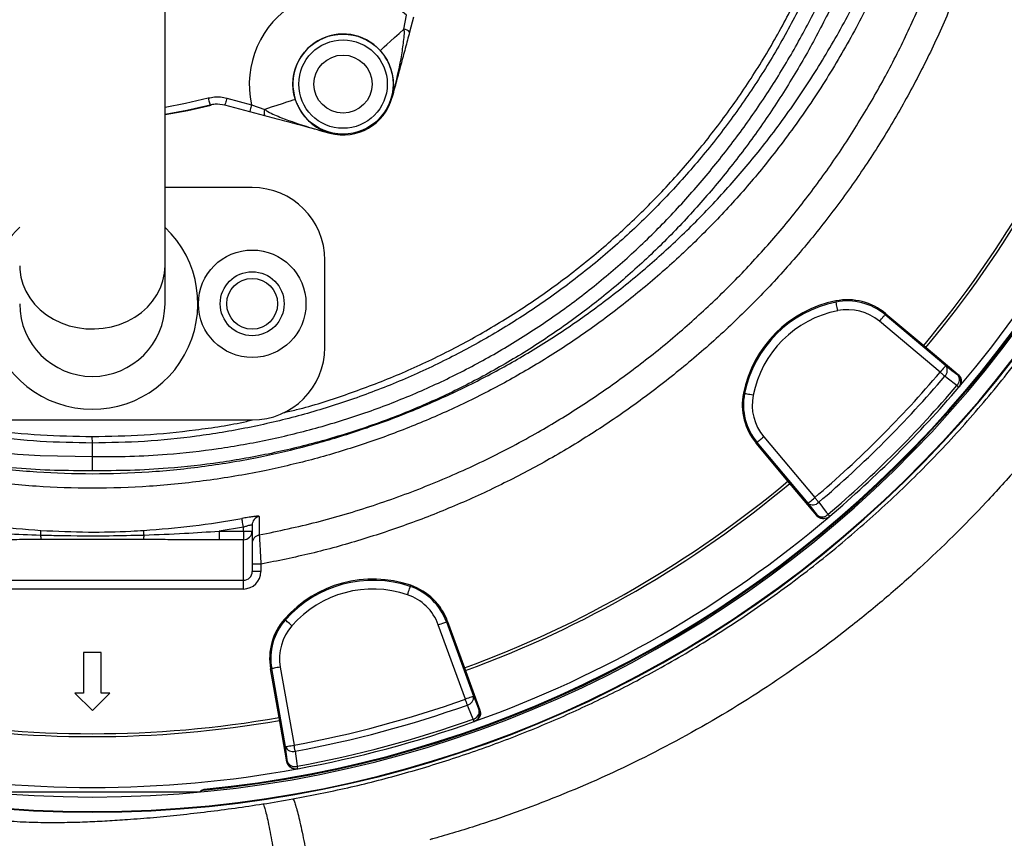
# Model space of a CAD drawing. Header units: millimetres. Extents: x 1452 to 2791, y 499 to 3301.
# Tile 20 of 38: x 2002 to 2341, y 2215 to 2497. Entities that reach past the tile are written whole.
import ezdxf

# ---------------------------------------------------------------- set-up
doc = ezdxf.new("R2010")
doc.units = ezdxf.units.MM

msp = doc.modelspace()

# ---------------------------------------------------------------- linework, layer by layer
at = {"color": 7, "linetype": 'Continuous', "lineweight": 25}
for p, q in [((2052.41, 2412.49), (2052.41, 2537.49)), ((2134.64, 2494.02), (2135.53, 2498.73)), ((2137.95, 2498.08), (2136.57, 2492.94)), ((2073.65, 2470.24), (2082.21, 2467.94)), ((2130.56, 2470.52), (2130.57, 2470.53)), ((2130.57, 2470.53), (2130.56, 2470.52)), ((2068.31, 2467.73), (2067.9, 2467.85)), ((2081.56, 2465.53), (2073, 2467.82)), ((2082.21, 2467.94), (2086.73, 2466.36)), ((2086.71, 2464.15), (2081.56, 2465.53)), ((2109.11, 2458.15), (2109.13, 2458.14)), ((2109.13, 2458.14), (2109.11, 2458.15)), ((2082.41, 2439.44), (2052.41, 2439.44)), ((2052.41, 2399.44), (2052.41, 2412.49)), ((2107.41, 2384.44), (2107.41, 2414.44)), ((2283.23, 2400.43), (2283.31, 2400.01)), ((2300.44, 2396.02), (2300.17, 2395.7)), ((2300.17, 2395.7), (2321.06, 2378.17)), ((2300.44, 2396.02), (2313.48, 2385.08)), ((2319.13, 2375.87), (2298.24, 2393.4)), ((2313.48, 2385.08), (2325.35, 2375.12)), ((2325.19, 2374.94), (2325.35, 2375.12)), ((2251.42, 2368.61), (2251.83, 2368.53)), ((2325.55, 2370.7), (2325.7, 2370.88)), ((1972.41, 2359.44), (2082.41, 2359.44)), ((2027.41, 2351.5), (2027.4, 2353.75)), ((2027.41, 2346.86), (2027.41, 2351.5)), ((2255.82, 2351.41), (2256.15, 2351.68)), ((2266.77, 2338.36), (2255.82, 2351.41)), ((2273.68, 2330.79), (2256.15, 2351.68)), ((2258.44, 2353.6), (2275.97, 2332.71)), ((2276.72, 2326.5), (2266.77, 2338.36)), ((2276.72, 2326.5), (2276.91, 2326.65)), ((2280.97, 2326.14), (2281.15, 2326.29)), ((2079.41, 2322.59), (2070.99, 2321.18)), ((2070.99, 2321.18), (2070.99, 2318.2)), ((2070.99, 2321.18), (2079.41, 2321.18)), ((2079.41, 2321.18), (2079.41, 2322.59)), ((2079.41, 2321.18), (2079.41, 2318.2)), ((2079.41, 2321.18), (2082.41, 2321.18)), ((2082.41, 2323.28), (2082.41, 2321.18)), ((2082.41, 2321.18), (2082.41, 2307.27)), ((2079.41, 2318.2), (2070.99, 2318.2)), ((2079.41, 2304.24), (2079.41, 2318.2)), ((2085.41, 2309.79), (2082.41, 2309.79)), ((2085.41, 2307.27), (2082.41, 2307.27)), ((2085.41, 2309.79), (2085.41, 2307.27)), ((1975.41, 2304.24), (2079.41, 2304.24)), ((2079.41, 2301.25), (2079.41, 2304.24)), ((2079.41, 2301.25), (1975.41, 2301.25)), ((2136.95, 2302.53), (2136.81, 2302.13)), ((2093.5, 2290.88), (2093.81, 2290.6)), ((2155.76, 2263.31), (2146.44, 2288.94)), ((2149.65, 2290.11), (2149.25, 2289.96)), ((2149.25, 2289.96), (2158.58, 2264.34)), ((2149.65, 2290.11), (2155.47, 2274.11)), ((2024.39, 2279.45), (2024.39, 2265.45)), ((2030.43, 2279.45), (2024.39, 2279.45)), ((2030.43, 2265.45), (2030.43, 2279.45)), ((2088.71, 2273.78), (2089.12, 2273.85)), ((2091.66, 2257.01), (2088.71, 2273.78)), ((2093.86, 2246.99), (2089.12, 2273.85)), ((2092.08, 2274.37), (2096.81, 2247.51)), ((2155.47, 2274.11), (2160.77, 2259.55)), ((2021.37, 2265.45), (2027.41, 2259.41)), ((2024.39, 2265.45), (2021.37, 2265.45)), ((2027.41, 2259.41), (2033.45, 2265.45)), ((2033.45, 2265.45), (2030.43, 2265.45)), ((2094.35, 2241.75), (2091.66, 2257.01)), ((2160.55, 2259.47), (2160.77, 2259.55)), ((2158.74, 2255.62), (2158.96, 2255.7)), ((2094.35, 2241.75), (2094.59, 2241.8)), ((2097.85, 2239.32), (2098.08, 2239.37)), ((1990.41, 2231.44), (2064.41, 2231.44)), ((2064.72, 2231.75), (2064.41, 2231.44))]:
    msp.add_line(p, q, dxfattribs=at)
at = {"color": 7, "linetype": 'Continuous', "lineweight": 25, "flags": 128}
for points in [[(2126.45, 2486.61), (2126.62, 2486.77), (2127.08, 2487.18), (2127.81, 2487.84), (2128.79, 2488.73), (2130, 2489.82), (2131.4, 2491.09), (2132.96, 2492.5), (2134.64, 2494.02)], [(2067.27, 2470.27), (2067.4, 2469.8), (2067.51, 2469.35), (2067.62, 2468.93), (2067.71, 2468.57), (2067.79, 2468.27), (2067.85, 2468.04), (2067.89, 2467.9), (2067.9, 2467.85)], [(2073.65, 2470.24), (2073.52, 2469.77), (2073.4, 2469.31), (2073.29, 2468.9), (2073.19, 2468.53), (2073.11, 2468.23), (2073.05, 2468.01), (2073.01, 2467.87), (2073, 2467.82)], [(2068.31, 2467.73), (2060.26, 2465.84), (2052.41, 2464.42)], [(2082.21, 2467.94), (2082.08, 2467.47), (2081.96, 2467.02), (2081.85, 2466.6), (2081.75, 2466.24), (2081.67, 2465.94), (2081.61, 2465.71), (2081.58, 2465.58), (2081.56, 2465.53)], [(2097.25, 2469.75), (2097.02, 2469.68), (2096.44, 2469.49), (2095.5, 2469.19), (2094.24, 2468.79), (2092.69, 2468.29), (2090.89, 2467.7), (2088.89, 2467.06), (2086.73, 2466.36)], [(2283.9, 2397.07), (2283.79, 2397.63), (2283.68, 2398.17), (2283.58, 2398.67), (2283.49, 2399.11), (2283.42, 2399.48), (2283.36, 2399.76), (2283.33, 2399.94), (2283.31, 2400.01)], [(2298.24, 2393.4), (2298.61, 2393.84), (2298.96, 2394.26), (2299.29, 2394.65), (2299.58, 2395), (2299.82, 2395.28), (2300, 2395.5), (2300.12, 2395.64), (2300.17, 2395.7)], [(2321.06, 2378.17), (2321.01, 2378.11), (2320.89, 2377.97), (2320.71, 2377.75), (2320.47, 2377.47), (2320.18, 2377.12), (2319.85, 2376.73), (2319.5, 2376.31), (2319.13, 2375.87)], [(2320.74, 2374.49), (2320.58, 2374.64), (2320.4, 2374.79), (2320.21, 2374.95), (2320, 2375.13), (2319.79, 2375.31), (2319.58, 2375.49), (2319.35, 2375.68), (2319.13, 2375.87)], [(2321.06, 2378.17), (2323.17, 2376.52), (2325.19, 2374.94)], [(2324.88, 2371.26), (2321.53, 2373.88), (2320.74, 2374.49)], [(2254.77, 2367.95), (2254.21, 2368.06), (2253.67, 2368.16), (2253.17, 2368.26), (2252.73, 2368.35), (2252.36, 2368.43), (2252.09, 2368.48), (2251.91, 2368.52), (2251.83, 2368.53)], [(2325.55, 2370.7), (2325.54, 2370.7), (2325.51, 2370.73), (2325.45, 2370.78), (2325.38, 2370.84), (2325.28, 2370.92), (2325.16, 2371.02), (2325.03, 2371.14), (2324.88, 2371.26)], [(2258.44, 2353.6), (2258.01, 2353.24), (2257.58, 2352.88), (2257.19, 2352.55), (2256.85, 2352.27), (2256.56, 2352.03), (2256.34, 2351.84), (2256.2, 2351.73), (2256.15, 2351.68)], [(2273.68, 2330.79), (2273.73, 2330.84), (2273.87, 2330.95), (2274.09, 2331.13), (2274.38, 2331.37), (2274.72, 2331.66), (2275.11, 2331.99), (2275.54, 2332.35), (2275.97, 2332.71)], [(2277.35, 2331.1), (2277.21, 2331.27), (2277.05, 2331.45), (2276.89, 2331.64), (2276.72, 2331.84), (2276.54, 2332.05), (2276.35, 2332.27), (2276.16, 2332.49), (2275.97, 2332.71)], [(2277.35, 2331.1), (2279.96, 2327.75), (2280.58, 2326.96)], [(2276.91, 2326.65), (2275.33, 2328.68), (2273.68, 2330.79)], [(2079.41, 2322.59), (2079.31, 2323.14), (2079.21, 2323.66), (2079.12, 2324.16), (2079.04, 2324.59), (2078.98, 2324.96), (2078.93, 2325.25), (2078.89, 2325.44), (2078.87, 2325.53)], [(2281.15, 2326.29), (2281.14, 2326.31), (2281.11, 2326.34), (2281.06, 2326.39), (2281, 2326.47), (2280.92, 2326.56), (2280.82, 2326.68), (2280.71, 2326.81), (2280.58, 2326.96)], [(2009.62, 2319.84), (2009.64, 2320.16), (2009.66, 2320.45), (2009.67, 2320.72), (2009.69, 2320.94), (2009.7, 2321.13), (2009.71, 2321.27), (2009.71, 2321.37), (2009.72, 2321.42)], [(2045.2, 2319.84), (2045.18, 2320.16), (2045.16, 2320.45), (2045.14, 2320.72), (2045.13, 2320.94), (2045.12, 2321.13), (2045.11, 2321.27), (2045.1, 2321.37), (2045.1, 2321.42)], [(2135.85, 2299.29), (2136.04, 2299.83), (2136.21, 2300.35), (2136.38, 2300.83), (2136.52, 2301.26), (2136.64, 2301.61), (2136.73, 2301.88), (2136.79, 2302.05), (2136.81, 2302.13)], [(2096.07, 2288.63), (2095.64, 2289), (2095.22, 2289.37), (2094.84, 2289.7), (2094.5, 2290), (2094.22, 2290.25), (2094.01, 2290.43), (2093.87, 2290.55), (2093.81, 2290.6)], [(2146.44, 2288.94), (2146.97, 2289.13), (2147.49, 2289.32), (2147.97, 2289.5), (2148.39, 2289.65), (2148.75, 2289.78), (2149.01, 2289.87), (2149.18, 2289.94), (2149.25, 2289.96)], [(2092.08, 2274.37), (2091.51, 2274.27), (2090.97, 2274.18), (2090.47, 2274.09), (2090.02, 2274.01), (2089.66, 2273.94), (2089.38, 2273.9), (2089.2, 2273.86), (2089.12, 2273.85)], [(2158.58, 2264.34), (2158.51, 2264.31), (2158.34, 2264.25), (2158.07, 2264.15), (2157.72, 2264.02), (2157.3, 2263.87), (2156.82, 2263.7), (2156.3, 2263.51), (2155.76, 2263.31)], [(2156.47, 2261.31), (2156.4, 2261.52), (2156.32, 2261.74), (2156.24, 2261.98), (2156.15, 2262.23), (2156.06, 2262.49), (2155.96, 2262.76), (2155.86, 2263.03), (2155.76, 2263.31)], [(2158.58, 2264.34), (2159.59, 2261.85), (2160.55, 2259.47)], [(2158.44, 2256.45), (2156.85, 2260.38), (2156.47, 2261.31)], [(2158.74, 2255.62), (2158.73, 2255.63), (2158.72, 2255.67), (2158.69, 2255.74), (2158.66, 2255.83), (2158.62, 2255.95), (2158.57, 2256.1), (2158.51, 2256.26), (2158.44, 2256.45)], [(2093.86, 2246.99), (2093.93, 2247.01), (2094.11, 2247.04), (2094.39, 2247.09), (2094.76, 2247.15), (2095.2, 2247.23), (2095.7, 2247.32), (2096.25, 2247.42), (2096.81, 2247.51)], [(2094.59, 2241.8), (2094.23, 2244.34), (2093.86, 2246.99)], [(2097.2, 2245.43), (2097.16, 2245.64), (2097.11, 2245.88), (2097.07, 2246.12), (2097.02, 2246.39), (2096.97, 2246.66), (2096.92, 2246.94), (2096.86, 2247.23), (2096.81, 2247.51)], [(2097.2, 2245.43), (2097.79, 2241.23), (2097.92, 2240.23)], [(2098.08, 2239.37), (2098.08, 2239.38), (2098.07, 2239.42), (2098.06, 2239.49), (2098.04, 2239.59), (2098.02, 2239.72), (2097.99, 2239.86), (2097.96, 2240.04), (2097.92, 2240.23)], [(2065.94, 2232.32), (2065.86, 2232.25), (2065.63, 2232.01)]]:
    msp.add_lwpolyline(points, dxfattribs=at)
at = {"color": 1, "linetype": 'Continuous', "lineweight": 25, "flags": 128}
for points in [[(1787.15, 2485.14), (1790.24, 2479.73), (1799.49, 2465.49), (1809.55, 2451.77), (1820.38, 2438.63), (1831.93, 2426.16), (1844.2, 2414.47), (1857.3, 2403.53), (1871.13, 2393.42), (1885.61, 2384.19), (1900.64, 2375.91), (1916.15, 2368.65), (1932.56, 2362.27), (1949.43, 2356.94), (1966.66, 2352.72), (1984.11, 2349.61), (2001.68, 2347.66), (2009.42, 2347.16), (2027.41, 2346.86), (2027.41, 2346.86), (2027.41, 2346.86)], [(2052.41, 2467.17), (2059.42, 2468.45), (2067.27, 2470.27)], [(2067.9, 2467.85), (2059.93, 2466), (2052.41, 2464.64)], [(2002.41, 2412.49), (2002.45, 2411.2), (2002.8, 2408.64), (2003.5, 2406.14), (2004.53, 2403.73), (2005.88, 2401.44), (2007.54, 2399.3), (2009.47, 2397.35), (2011.66, 2395.61), (2014.06, 2394.11), (2016.66, 2392.87), (2019.4, 2391.9), (2022.26, 2391.22), (2025.19, 2390.84), (2028.15, 2390.76), (2031.1, 2390.99), (2034, 2391.52), (2036.8, 2392.35), (2039.48, 2393.45), (2041.98, 2394.83), (2044.28, 2396.45), (2046.35, 2398.3), (2048.14, 2400.35), (2049.65, 2402.56), (2050.84, 2404.92), (2051.71, 2407.38), (2052.23, 2409.92), (2052.41, 2412.49)]]:
    msp.add_lwpolyline(points, dxfattribs=at)
at = {"color": 7, "linetype": 'Continuous', "lineweight": 25}
for centre, radius in [((2113.66, 2475.05), 17.22), ((2113.66, 2475.05), 15.22), ((2113.66, 2475.05), 10), ((2082.41, 2399.44), 18.5), ((2082.41, 2399.44), 11), ((2082.41, 2399.44), 8.75)]:
    msp.add_circle(centre, radius, dxfattribs=at)
for centre, radius, start, end in [((2027.41, 2624.44), 400, 181.3609, 358.6391), ((2027.41, 2624.44), 394.28, 275.5635, 358.6193), ((2027.41, 2624.44), 394, 275.6122, 358.6184), ((2113.66, 2475.05), 32.24, 47.2733, 192.7267), ((2134.37, 2491.29), 2.74, 36.7588, 84.3203), ((2027.41, 2624.44), 373, 320.0805, 339.9195), ((2027.41, 2624.44), 374, 320.0802, 339.9198), ((2113.66, 2475.05), 17.24, 42.1258, 197.8742), ((2027.41, 2624.44), 391.5, 319.6345, 340.3655), ((2113.66, 2475.05), 17.5, 255, 345), ((2113.66, 2475.05), 17.5, 255, 345), ((2130.56, 2470.52), 0.00116, 67.0165, 85.9921), ((2130.56, 2470.53), 0.00822, 345.3092, 2.5091), ((2089.23, 2465.23), 2.74, 155.6802, 203.2409), ((2109.12, 2458.15), 0.00759, 236.6971, 255.3073), ((2109.13, 2458.14), 0.0044, 162.9216, 167.93), ((2082.41, 2414.44), 25, 0, 90), ((2027.41, 2399.44), 36.31, 133.5072, 180), ((2027.41, 2399.44), 36.31, 180, 46.4928), ((2027.41, 2399.44), 25, 180, 0), ((2291.16, 2360.68), 40.52, 101.2844, 168.7156), ((2291.16, 2360.68), 40.1, 101.2844, 168.7156), ((2287.25, 2380.3), 20.52, 50, 101.2844), ((2287.25, 2380.3), 20.1, 50, 101.2844), ((2291.16, 2360.68), 37.1, 101.2844, 168.7156), ((2287.25, 2380.3), 17.1, 50, 101.2844), ((2082.41, 2384.44), 25, 270, 0), ((2027.41, 2624.44), 383.26, 310.4331, 319.5669), ((2318.84, 2376.51), 2.77, 313.3663, 36.9053), ((2027.41, 2624.44), 385.38, 310.4331, 319.5669), ((2322.98, 2373.28), 2.77, 313.3834, 36.9106), ((2323.26, 2372.64), 3, 319.618, 50.0164), ((2271.55, 2364.6), 20.52, 168.7156, 220), ((2271.55, 2364.6), 20.1, 168.7156, 220), ((2027.41, 2624.44), 390.62, 310.4003, 319.5997), ((2027.41, 2624.44), 391.5, 310.4003, 319.5997), ((2271.55, 2364.6), 17.1, 168.7156, 220), ((2027.41, 2624.44), 373, 290.0805, 309.9195), ((2027.41, 2624.44), 374, 290.0802, 309.9198), ((2275.34, 2333), 2.77, 233.0947, 316.6337), ((2085.4, 2323.28), 2.99, 101.3183, 179.9392), ((2027.41, 2624.44), 391.5, 289.6366, 310.3655), ((2278.57, 2328.86), 2.77, 233.0894, 316.6166), ((2279.21, 2328.58), 3, 219.9836, 310.382), ((2079.41, 2321.19), 2.99, 269.8916, 359.8904), ((2021.59, 2319.71), 11.97, 179.3674, 186.9619), ((2033.23, 2319.71), 11.97, 353.0381, 0.6326), ((2085.41, 2316.91), 3, 100.7378, 179.9992), ((2123.95, 2264.15), 40.52, 71.2844, 138.7156), ((2123.95, 2264.15), 40.1, 71.2844, 138.7156), ((2123.95, 2264.15), 37.1, 71.2844, 138.7156), ((2130.37, 2283.09), 20.1, 20, 71.2844), ((2130.37, 2283.09), 20.52, 20, 71.2844), ((2130.37, 2283.09), 17.1, 20, 71.2844), ((2108.92, 2277.34), 20.52, 138.7156, 190), ((2108.92, 2277.34), 20.1, 138.7156, 190), ((2108.92, 2277.34), 17.1, 138.7156, 190), ((2027.41, 2624.44), 383.26, 280.4331, 289.5669), ((2155.83, 2264), 2.77, 283.3671, 6.905), ((2027.41, 2624.44), 385.38, 280.4331, 289.5669), ((2027.41, 2624.44), 373, 260.0805, 279.9195), ((2027.41, 2624.44), 390.62, 280.4003, 289.5997), ((2157.8, 2259.14), 2.77, 283.3838, 6.9102), ((2157.73, 2258.44), 3, 289.6168, 20.0176), ((2027.41, 2624.44), 374, 260.0802, 279.9198), ((2027.41, 2624.44), 391.5, 280.4003, 289.5997), ((2096.4, 2248.08), 2.77, 203.0941, 286.6333), ((2097.13, 2242.88), 2.77, 203.09, 286.6157), ((2097.54, 2242.32), 3, 189.9835, 280.3822), ((2027.41, 2624.44), 391.5, 259.6345, 280.3655), ((2065.82, 2230.02), 2, 95.5402, 134.9998), ((2065.82, 2230.02), 2, 116.9499, 134.9876), ((2065.82, 2230.02), 2, 95.4719, 116.9422)]:
    msp.add_arc(centre, radius, start, end, dxfattribs=at)
at = {"color": 1, "linetype": 'Continuous', "lineweight": 25}
for radius, start, end in [(399.79, 181.3616, 358.6384), (394.79, 181.3789, 358.6211), (394.28, 275.5632, 358.6193)]:
    msp.add_arc((2027.41, 2624.44), radius, start, end, dxfattribs=at)
at = {"color": 7, "linetype": 'Continuous', "lineweight": 25}
for major_axis, ratio, start_param, end_param in [((0, 3.03), 0.988685, 3.141593, 4.712389), ((0, -6.02), 0.996195, 0, 1.570796)]:
    msp.add_ellipse((2079.41, 2307.27), major_axis=major_axis, ratio=ratio, start_param=start_param, end_param=end_param, dxfattribs=at)
for points, knots in [([(2617.95, 2076.16), (2622.29, 2081.49), (2631.69, 2093.04), (2645.46, 2111.37), (2659.31, 2131.06), (2672.5, 2151.22), (2686.4, 2174.07), (2700.73, 2199.77), (2715.15, 2228.45), (2728.35, 2257.71), (2740.3, 2287.5), (2751.02, 2317.75), (2760.49, 2348.41), (2768.7, 2379.43), (2775.65, 2410.76), (2781.34, 2442.34), (2785.75, 2474.13), (2788.89, 2506.06), (2790.73, 2538.1), (2791.29, 2570.19), (2790.55, 2602.27), (2788.5, 2634.29), (2785.15, 2666.21), (2780.48, 2697.96), (2774.48, 2729.5), (2767.15, 2760.74), (2758.51, 2791.66), (2748.56, 2822.18), (2737.34, 2852.25), (2724.84, 2881.82), (2712.24, 2908.41), (2699.89, 2932.13), (2688.09, 2953.12), (2675.61, 2973.71), (2662.46, 2993.87), (2648.65, 3013.59), (2634.18, 3032.85), (2619.07, 3051.6), (2603.33, 3069.82), (2586.95, 3087.48), (2569.97, 3104.56), (2552.4, 3121.04), (2534.28, 3136.9), (2515.61, 3152.11), (2496.43, 3166.68), (2476.76, 3180.58), (2456.64, 3193.8), (2436.07, 3206.33), (2415.09, 3218.15), (2393.72, 3229.25), (2371.98, 3239.61), (2349.89, 3249.21), (2327.49, 3258.05), (2304.79, 3266.11), (2281.82, 3273.36), (2258.61, 3279.8), (2235.19, 3285.41), (2211.58, 3290.19), (2188.14, 3294.08), (2164.9, 3297.13), (2141.89, 3299.34), (2118.82, 3300.82), (2103.41, 3301.15), (2095.71, 3301.31)], [0, 0, 0, 0, 0.012466, 0.027021, 0.041583, 0.056146, 0.070701, 0.090104, 0.109517, 0.128921, 0.148322, 0.16773, 0.187131, 0.20653, 0.225937, 0.245335, 0.264733, 0.284139, 0.303537, 0.322936, 0.342343, 0.361742, 0.381143, 0.400552, 0.419953, 0.439355, 0.458767, 0.47817, 0.497573, 0.516986, 0.536389, 0.550942, 0.565502, 0.580062, 0.594615, 0.609171, 0.623735, 0.638299, 0.652854, 0.667412, 0.68198, 0.696547, 0.711105, 0.725662, 0.740227, 0.754793, 0.76935, 0.783907, 0.798472, 0.813037, 0.827593, 0.842151, 0.856718, 0.871285, 0.885842, 0.900402, 0.91497, 0.929539, 0.944098, 0.95807, 0.972049, 0.986029, 1, 1, 1, 1]), ([(2095.71, 3301.01), (2101.49, 3300.9), (2113.03, 3300.68), (2133.7, 3299.63), (2157.68, 3297.66), (2184.92, 3294.3), (2212, 3289.86), (2239.12, 3284.28), (2266.22, 3277.52), (2293.27, 3269.59), (2319.96, 3260.55), (2346.35, 3250.41), (2372.37, 3239.16), (2397.99, 3226.83), (2423.1, 3213.47), (2447.87, 3198.99), (2472.24, 3183.36), (2496.17, 3166.59), (2519.38, 3148.84), (2541.82, 3130.15), (2563.44, 3110.52), (2584.21, 3089.99), (2604.1, 3068.61), (2623.25, 3046.21), (2641.61, 3022.79), (2659.13, 2998.38), (2675.64, 2973.27), (2690.98, 2947.7), (2705.18, 2921.73), (2718.25, 2895.4), (2730.29, 2868.59), (2741.36, 2841.1), (2751.42, 2812.96), (2760.42, 2784.2), (2768.28, 2755.1), (2775.06, 2725.34), (2780.7, 2694.95), (2785.15, 2663.96), (2788.36, 2632.82), (2790.33, 2601.31), (2791.03, 2569.46), (2790.44, 2537.32), (2788.56, 2505.23), (2785.37, 2473.09), (2780.86, 2440.93), (2775.01, 2408.81), (2767.85, 2376.96), (2759.89, 2347.3), (2751.37, 2319.8), (2742.55, 2294.42), (2732.86, 2269.35), (2722.3, 2244.64), (2710.64, 2219.8), (2697.79, 2194.87), (2683.7, 2169.93), (2668.65, 2145.53), (2652.64, 2121.75), (2635.78, 2098.58), (2623.78, 2083.74), (2617.79, 2076.33)], [0, 0, 0, 0, 0.0104784, 0.0209568, 0.0375463, 0.0541492, 0.070752, 0.0873413, 0.1043797, 0.1214325, 0.1384857, 0.1555245, 0.1727161, 0.1899218, 0.2071277, 0.2243195, 0.2419822, 0.2596602, 0.277338, 0.2950003, 0.3126507, 0.3303169, 0.3479833, 0.3656341, 0.3837967, 0.4019751, 0.4201543, 0.4383179, 0.4560855, 0.4738668, 0.4916484, 0.5094163, 0.5276366, 0.5458713, 0.5641061, 0.5823265, 0.6012508, 0.6201906, 0.6391309, 0.6580559, 0.6774864, 0.6969327, 0.7163793, 0.7358101, 0.7555452, 0.7752969, 0.7950484, 0.8147832, 0.8310246, 0.8472809, 0.8635416, 0.879797, 0.8960378, 0.9133437, 0.9306765, 0.9480219, 0.9653661, 0.9826961, 1, 1, 1, 1]), ([(2618.19, 2076.17), (2622.49, 2081.45), (2631.85, 2092.95), (2645.58, 2111.24), (2659.44, 2130.93), (2672.62, 2151.08), (2686.53, 2173.93), (2700.86, 2199.63), (2715.28, 2228.31), (2728.48, 2257.57), (2740.44, 2287.36), (2751.16, 2317.61), (2760.63, 2348.27), (2768.85, 2379.29), (2775.8, 2410.62), (2781.49, 2442.2), (2785.91, 2473.98), (2789.05, 2505.92), (2790.9, 2537.95), (2791.46, 2570.04), (2790.73, 2602.12), (2788.69, 2634.15), (2785.34, 2666.07), (2780.68, 2697.82), (2774.69, 2729.35), (2767.37, 2760.6), (2758.73, 2791.52), (2748.8, 2822.04), (2737.58, 2852.11), (2725.09, 2881.69), (2712.5, 2908.28), (2700.16, 2932.01), (2688.36, 2953), (2675.89, 2973.59), (2662.75, 2993.76), (2648.94, 3013.49), (2634.48, 3032.75), (2619.38, 3051.5), (2603.64, 3069.73), (2587.27, 3087.39), (2570.3, 3104.48), (2552.74, 3120.97), (2534.62, 3136.84), (2515.96, 3152.06), (2496.79, 3166.63), (2477.12, 3180.55), (2457.01, 3193.78), (2436.45, 3206.31), (2415.47, 3218.14), (2394.1, 3229.25), (2372.36, 3239.62), (2350.29, 3249.24), (2327.88, 3258.09), (2305.19, 3266.16), (2282.23, 3273.42), (2259.02, 3279.87), (2235.6, 3285.49), (2211.99, 3290.29), (2186.49, 3294.55), (2159.08, 3298), (2129.79, 3300.51), (2110.2, 3301.12), (2100.41, 3301.42)], [0, 0, 0, 0, 0.0123904, 0.0269842, 0.041586, 0.0561881, 0.0707823, 0.0902383, 0.1097033, 0.1291598, 0.1486127, 0.1680741, 0.1875273, 0.2069783, 0.2264373, 0.2458885, 0.265339, 0.2847974, 0.3042479, 0.3236992, 0.3431585, 0.3626096, 0.382063, 0.4015246, 0.4209776, 0.4404329, 0.459897, 0.4793523, 0.4988081, 0.5182727, 0.5377284, 0.5523205, 0.5669204, 0.58152, 0.5961119, 0.610707, 0.6253105, 0.6399136, 0.6545083, 0.6691059, 0.6837124, 0.6983189, 0.7129165, 0.7275127, 0.7421176, 0.7567225, 0.7713189, 0.7859149, 0.8005194, 0.8151238, 0.8297197, 0.844317, 0.8589231, 0.8735289, 0.8881259, 0.9027246, 0.9173325, 0.9319404, 0.9465393, 0.9643568, 0.9821826, 1, 1, 1, 1]), ([(2617.36, 2080.51), (2623.2, 2087.79), (2634.89, 2102.37), (2651.32, 2125.09), (2666.93, 2148.4), (2681.62, 2172.31), (2695.39, 2196.73), (2707.91, 2221.05), (2719.25, 2245.18), (2729.51, 2269.09), (2738.95, 2293.33), (2747.57, 2317.87), (2755.45, 2342.91), (2762.53, 2368.46), (2768.81, 2394.48), (2774.21, 2420.71), (2778.73, 2447.1), (2782.55, 2475.08), (2785.5, 2504.64), (2787.37, 2535.78), (2788.03, 2566.96), (2787.45, 2598.41), (2785.58, 2630.09), (2782.39, 2661.95), (2777.89, 2693.65), (2772.24, 2724.22), (2765.55, 2753.65), (2757.96, 2781.93), (2749.28, 2809.89), (2739.44, 2837.72), (2728.41, 2865.36), (2716.19, 2892.78), (2702.88, 2919.69), (2688.65, 2945.76), (2673.54, 2970.96), (2657.61, 2995.3), (2640.71, 3018.97), (2622.7, 3042.15), (2603.54, 3064.75), (2583.23, 3086.71), (2562, 3107.78), (2540.26, 3127.54), (2518.11, 3146.01), (2495.65, 3163.25), (2472.5, 3179.57), (2448.51, 3195.08), (2423.68, 3209.73), (2398.03, 3223.46), (2371.84, 3236.12), (2345.68, 3247.45), (2319.64, 3257.47), (2293.77, 3266.28), (2267.57, 3274.04), (2240.86, 3280.81), (2213.64, 3286.52), (2185.96, 3291.14), (2158.11, 3294.61), (2136.04, 3296.45), (2116.41, 3297.52), (2099.22, 3298.07), (2076.14, 3298.1), (2050.63, 3297.2), (2022.7, 3295.09), (1994.98, 3291.58), (1966.95, 3287.71), (1940.96, 3279.6), (1919.39, 3280.99), (1912.8, 3274.4), (1912.8, 3274.4)], [0, 0, 0, 0, 0.015312, 0.030647, 0.045994, 0.061342, 0.076679, 0.091993, 0.106207, 0.120434, 0.134664, 0.148892, 0.163106, 0.177738, 0.192381, 0.207029, 0.221673, 0.236305, 0.253353, 0.270415, 0.287476, 0.304524, 0.322021, 0.339534, 0.357045, 0.374542, 0.390543, 0.406557, 0.42257, 0.438572, 0.454978, 0.471398, 0.487818, 0.504224, 0.520121, 0.53603, 0.551939, 0.567835, 0.584181, 0.600543, 0.616905, 0.633251, 0.648728, 0.664217, 0.679707, 0.695184, 0.711085, 0.727, 0.742914, 0.758815, 0.773749, 0.788695, 0.803641, 0.818575, 0.833911, 0.849261, 0.86461, 0.879947, 0.885588, 0.896876, 0.908164, 0.923448, 0.93876, 0.954086, 0.96941, 0.984719, 1, 1, 1, 1, 1]), ([(2275.45, 2737.57), (2276.77, 2734.72), (2280.59, 2726.49), (2285.74, 2712.37), (2290.97, 2695.28), (2295.02, 2677.83), (2297.92, 2660.17), (2299.66, 2642.43), (2300.26, 2624.63), (2299.69, 2606.78), (2297.94, 2588.95), (2295.03, 2571.29), (2290.99, 2553.91), (2285.83, 2536.87), (2279.56, 2520.16), (2272.19, 2503.84), (2263.76, 2488.04), (2254.35, 2472.87), (2243.99, 2458.38), (2232.7, 2444.57), (2220.49, 2431.49), (2207.44, 2419.22), (2193.65, 2407.86), (2179.2, 2397.46), (2164.08, 2388.02), (2148.32, 2379.56), (2132.02, 2372.14), (2115.3, 2365.83), (2098.27, 2360.65), (2080.93, 2356.58), (2063.28, 2353.66), (2045.41, 2351.83), (2033.41, 2351.61), (2027.41, 2351.5)], [0, 0, 0, 0, 0.017284, 0.049897, 0.082632, 0.115586, 0.14841, 0.181046, 0.21365, 0.246348, 0.279281, 0.312154, 0.344807, 0.377404, 0.410079, 0.44297, 0.47588, 0.508564, 0.541164, 0.573813, 0.606665, 0.6396, 0.672307, 0.704903, 0.737534, 0.77033, 0.803284, 0.836015, 0.868614, 0.90122, 0.933977, 0.966974, 1, 1, 1, 1]), ([(2093.11, 2361.93), (2094.63, 2362.27), (2101.87, 2363.93), (2114.57, 2368.01), (2131.13, 2374.2), (2147.25, 2381.56), (2162.88, 2389.95), (2177.91, 2399.35), (2192.3, 2409.71), (2205.96, 2420.98), (2218.85, 2433.12), (2230.93, 2446.06), (2242.12, 2459.75), (2252.42, 2474.17), (2261.77, 2489.24), (2270.12, 2504.9), (2277.41, 2521.05), (2283.62, 2537.61), (2288.74, 2554.5), (2292.75, 2571.73), (2295.63, 2589.21), (2297.36, 2606.88), (2297.93, 2624.61), (2297.34, 2642.32), (2295.61, 2659.91), (2292.73, 2677.37), (2288.74, 2694.63), (2283.57, 2711.57), (2278.46, 2725.6), (2274.67, 2733.77), (2273.36, 2736.59)], [0, 0, 0, 0, 0.0098361, 0.0470065, 0.0842866, 0.1216802, 0.1590163, 0.1964574, 0.2337951, 0.2710741, 0.308455, 0.3457762, 0.3830028, 0.4202931, 0.4577756, 0.4951457, 0.5325647, 0.5697952, 0.6069522, 0.6441936, 0.6816128, 0.7189887, 0.7564832, 0.7937879, 0.8309997, 0.8682763, 0.9056682, 0.9429691, 0.9803398, 1, 1, 1, 1]), ([(2096.39, 2228.99), (2102.7, 2230.21), (2115.31, 2232.67), (2134.03, 2237.48), (2152.54, 2243.09), (2170.75, 2249.58), (2188.4, 2256.83), (2205.46, 2264.8), (2223.05, 2274.01), (2241.25, 2284.77), (2259.91, 2297.25), (2277.87, 2310.75), (2295.07, 2325.23), (2311.41, 2340.6), (2326.88, 2356.9), (2341.42, 2374.11), (2355.02, 2392.21), (2367.58, 2411.08), (2379.07, 2430.62), (2389.43, 2450.75), (2398.5, 2471.19), (2406.33, 2491.88), (2412.96, 2512.75), (2418.33, 2533.43), (2422.49, 2553.84), (2425.61, 2573.91), (2426.84, 2587.39), (2427.45, 2594.13)], [0, 0, 0, 0, 0.036366, 0.072797, 0.109253, 0.14569, 0.182061, 0.217087, 0.252112, 0.294275, 0.33657, 0.378931, 0.421291, 0.463583, 0.505745, 0.548258, 0.590909, 0.633633, 0.676359, 0.719015, 0.761531, 0.802764, 0.844027, 0.885259, 0.923498, 0.961761, 1, 1, 1, 1]), ([(2451.83, 2592.39), (2451.04, 2581.68), (2449.83, 2571), (2446.58, 2549.7), (2444.54, 2539.07), (2439.58, 2517.86), (2436.69, 2507.4), (2431.75, 2491.89), (2430, 2486.76), (2426.29, 2476.56), (2424.34, 2471.49), (2421.25, 2463.94), (2420.2, 2461.43), (2418.04, 2456.44), (2416.94, 2453.96), (2413.58, 2446.56), (2411.24, 2441.69), (2403.99, 2427.22), (2398.8, 2417.8), (2387.79, 2399.35), (2381.96, 2390.33), (2369.66, 2372.7), (2363.19, 2364.08), (2352.99, 2351.47), (2349.5, 2347.32), (2344.15, 2341.17), (2342.34, 2339.14), (2338.7, 2335.11), (2336.86, 2333.12), (2327.59, 2323.25), (2319.92, 2315.67), (2308.04, 2304.79), (2304.01, 2301.24), (2295.82, 2294.3), (2291.66, 2290.91), (2278.99, 2280.99), (2270.28, 2274.7), (2252.33, 2262.78), (2243.09, 2257.15), (2224.05, 2246.56), (2214.37, 2241.67), (2194.69, 2232.68), (2184.68, 2228.58), (2169.43, 2223.03), (2164.31, 2221.28), (2156.56, 2218.8), (2153.97, 2218), (2150.06, 2216.84), (2148.11, 2216.26), (2145.82, 2215.61), (2144.67, 2215.29), (2144.18, 2215.15), (2143.85, 2215.06), (2143.69, 2215.02), (2143.53, 2214.97)], [0, 0, 0, 0, 0.0625, 0.0625, 0.125, 0.125, 0.1875, 0.1875, 0.21875, 0.21875, 0.25, 0.25, 0.265625, 0.265625, 0.28125, 0.28125, 0.3125, 0.3125, 0.375, 0.375, 0.4375, 0.4375, 0.5, 0.5, 0.53125, 0.53125, 0.546875, 0.546875, 0.5625, 0.5625, 0.625, 0.625, 0.65625, 0.65625, 0.6875, 0.6875, 0.75, 0.75, 0.8125, 0.8125, 0.875, 0.875, 0.9375, 0.9375, 0.96875, 0.96875, 0.984375, 0.984375, 0.992188, 0.996094, 0.998047, 0.999023, 0.999023, 1, 1, 1, 1]), ([(2130.57, 2470.53), (2130.98, 2472.14), (2132.34, 2477.44), (2133.9, 2484.48), (2134.59, 2490.36), (2134.85, 2492.87), (2134.71, 2493.64), (2134.64, 2494.02)], [0, 0, 0, 0, 0.208788, 0.685452, 0.902175, 0.951505, 1, 1, 1, 1]), ([(2136.57, 2492.94), (2136.07, 2491.08), (2135.08, 2487.37), (2133.56, 2481.7), (2132.3, 2477), (2131.41, 2473.68), (2130.95, 2471.98), (2130.71, 2471.07), (2130.6, 2470.67), (2130.57, 2470.53)], [0, 0, 0, 0, 0.250794, 0.502665, 0.754629, 0.878803, 0.946358, 0.981392, 1, 1, 1, 1]), ([(2027.41, 2351.5), (2021.41, 2351.61), (2009.41, 2351.83), (1991.53, 2353.66), (1973.89, 2356.58), (1956.55, 2360.65), (1939.51, 2365.83), (1922.79, 2372.14), (1906.49, 2379.56), (1890.73, 2388.02), (1875.62, 2397.46), (1861.16, 2407.86), (1847.37, 2419.22), (1834.33, 2431.49), (1822.11, 2444.57), (1810.84, 2458.39), (1800.61, 2472.58), (1794.65, 2482.47), (1791.75, 2487.29)], [0, 0, 0, 0, 0.063225, 0.126395, 0.189103, 0.251525, 0.313932, 0.376591, 0.439678, 0.502462, 0.56493, 0.627331, 0.689945, 0.752996, 0.815887, 0.878389, 0.940799, 1, 1, 1, 1]), ([(2130.57, 2470.53), (2130.77, 2471.62), (2131.17, 2473.77), (2131.01, 2476.84), (2130.42, 2479.65), (2129.69, 2481.61), (2128.9, 2483.18), (2128.24, 2484.31), (2127.39, 2485.53), (2126.73, 2486.28), (2126.45, 2486.61)], [0, 0, 0, 0, 0.22846, 0.452888, 0.604275, 0.755176, 0.799917, 0.871819, 0.943482, 1, 1, 1, 1]), ([(2067.27, 2470.27), (2068, 2470.41), (2069.41, 2470.7), (2071.57, 2470.68), (2072.95, 2470.39), (2073.65, 2470.24)], [0, 0, 0, 0, 0.34461, 0.667621, 1, 1, 1, 1]), ([(2073, 2467.82), (2071.88, 2468.02), (2070.17, 2468.32), (2068.48, 2467.97), (2067.9, 2467.85)], [0, 0, 0, 0, 0.654597, 1, 1, 1, 1]), ([(2097.25, 2469.75), (2097.39, 2469.34), (2097.72, 2468.4), (2098.35, 2467.05), (2098.99, 2465.91), (2099.96, 2464.45), (2101.29, 2462.83), (2103.43, 2460.91), (2106.01, 2459.24), (2108.07, 2458.51), (2109.11, 2458.15)], [0, 0, 0, 0, 0.056518, 0.128181, 0.200082, 0.244824, 0.395725, 0.547112, 0.77154, 1, 1, 1, 1]), ([(2109.11, 2458.15), (2106.3, 2458.9), (2101.15, 2460.28), (2094.85, 2461.97), (2090.17, 2463.22), (2087.86, 2463.84), (2086.71, 2464.15)], [0, 0, 0, 0, 0.37583, 0.687572, 0.843986, 1, 1, 1, 1]), ([(2086.73, 2466.36), (2087.07, 2466.11), (2088.11, 2465.33), (2090.11, 2464.45), (2094.87, 2462.51), (2101.21, 2460.37), (2106.8, 2458.8), (2109.11, 2458.15)], [0, 0, 0, 0, 0.0535018, 0.1625587, 0.2718311, 0.6982535, 1, 1, 1, 1]), ([(2325.35, 2375.12), (2325.58, 2374.88), (2326.06, 2374.39), (2326.41, 2373.42), (2326.44, 2372.4), (2326.18, 2371.52), (2325.84, 2371.06), (2325.7, 2370.88)], [0, 0, 0, 0, 0.213661, 0.427323, 0.641046, 0.854893, 1, 1, 1, 1]), ([(1972.3, 2359.44), (1972.98, 2359.28), (1979.44, 2357.75), (1991.89, 2355.94), (2009.6, 2354.04), (2021.46, 2353.84), (2027.4, 2353.75)], [0, 0, 0, 0, 0.037735, 0.358685, 0.678968, 1, 1, 1, 1]), ([(2027.4, 2353.75), (2033.35, 2353.84), (2045.21, 2354.04), (2062.92, 2355.94), (2075.39, 2357.75), (2081.86, 2359.29), (2082.55, 2359.45)], [0, 0, 0, 0, 0.3207656, 0.6407793, 0.9614567, 1, 1, 1, 1]), ([(2027.41, 2341.98), (2027.41, 2342), (2027.41, 2342.27), (2027.41, 2342.99), (2027.41, 2344.15), (2027.41, 2345.38), (2027.41, 2346.37), (2027.41, 2346.7), (2027.41, 2346.86)], [0, 0, 0, 0, 0.011519, 0.133502, 0.350152, 0.566774, 0.783384, 1, 1, 1, 1]), ([(1975.94, 2325.53), (1981.53, 2324.6), (1992.73, 2322.73), (2004.05, 2321.86), (2009.72, 2321.42)], [0, 0, 0, 0, 0.499143, 1, 1, 1, 1]), ([(2045.1, 2321.42), (2050.75, 2321.86), (2062.07, 2322.73), (2073.27, 2324.6), (2078.87, 2325.53)], [0, 0, 0, 0, 0.499137, 1, 1, 1, 1]), ([(2084.81, 2326.21), (2084.79, 2326.24), (2084.72, 2326.31), (2084.02, 2326.29), (2082.68, 2326.15), (2080.89, 2325.88), (2079.55, 2325.65), (2078.87, 2325.53)], [0, 0, 0, 0, 0.138913, 0.35066, 0.56577, 0.783142, 1, 1, 1, 1]), ([(2084.81, 2326.21), (2084.81, 2325.96), (2084.82, 2324.83), (2084.82, 2323.13), (2084.83, 2321.46), (2084.84, 2320.31), (2084.85, 2320.01), (2084.85, 2319.86)], [0, 0, 0, 0, 0.067781, 0.300721, 0.53366, 0.76683, 1, 1, 1, 1]), ([(2280.97, 2326.14), (2280.69, 2325.95), (2280.13, 2325.56), (2279.11, 2325.37), (2278.1, 2325.51), (2277.27, 2325.93), (2276.88, 2326.33), (2276.72, 2326.5)], [0, 0, 0, 0, 0.213994, 0.427987, 0.64192, 0.855731, 1, 1, 1, 1]), ([(1983.83, 2321.18), (1988.43, 2320.87), (1997.02, 2320.28), (2005.62, 2319.98), (2009.62, 2319.84)], [0, 0, 0, 0, 0.535074, 1, 1, 1, 1]), ([(2009.72, 2321.42), (2015.18, 2321.17), (2025.49, 2320.69), (2037.3, 2320.97), (2043.63, 2321.34), (2045.1, 2321.42)], [0, 0, 0, 0, 0.463026, 0.875038, 1, 1, 1, 1]), ([(2045.2, 2319.84), (2049.82, 2320.01), (2058.43, 2320.31), (2067.02, 2320.91), (2070.99, 2321.18)], [0, 0, 0, 0, 0.537789, 1, 1, 1, 1]), ([(2079.41, 2322.59), (2079.75, 2322.71), (2080.42, 2322.94), (2081.32, 2323.21), (2082, 2323.36), (2082.36, 2323.37), (2082.39, 2323.31), (2082.41, 2323.28)], [0, 0, 0, 0, 0.223007, 0.442562, 0.655703, 0.86335, 1, 1, 1, 1]), ([(2009.71, 2318.26), (2008.92, 2318.25), (2006.76, 2318.25), (2003.39, 2318.24), (1999.87, 2318.23), (1996.58, 2318.22), (1993.48, 2318.21), (1990.57, 2318.2), (1988.08, 2318.2), (1985.92, 2318.2), (1984.51, 2318.2), (1983.83, 2318.2)], [0, 0, 0, 0, 0.0916885, 0.2500059, 0.3902644, 0.5000117, 0.6314279, 0.7500027, 0.837269, 0.9206002, 1, 1, 1, 1]), ([(2009.62, 2319.84), (2011.62, 2319.79), (2019.47, 2319.58), (2031.34, 2319.51), (2041.19, 2319.74), (2045.2, 2319.84)], [0, 0, 0, 0, 0.168614, 0.662362, 1, 1, 1, 1]), ([(2045.11, 2318.26), (2044.39, 2318.26), (2042.93, 2318.26), (2040.75, 2318.27), (2038.55, 2318.27), (2036.35, 2318.28), (2034.13, 2318.28), (2031.9, 2318.28), (2029.66, 2318.28), (2026.66, 2318.28), (2022.93, 2318.28), (2018.48, 2318.28), (2014.08, 2318.27), (2011.16, 2318.26), (2009.71, 2318.26)], [0, 0, 0, 0, 0.061405, 0.123121, 0.185148, 0.247488, 0.310142, 0.373112, 0.436398, 0.500001, 0.62689, 0.752513, 0.87688, 1, 1, 1, 1]), ([(2070.99, 2318.2), (2070.48, 2318.2), (2069.44, 2318.2), (2067.85, 2318.2), (2066.2, 2318.2), (2064.06, 2318.2), (2061.34, 2318.21), (2058.23, 2318.22), (2054.94, 2318.23), (2051.42, 2318.24), (2048.06, 2318.25), (2045.9, 2318.25), (2045.11, 2318.26)], [0, 0, 0, 0, 0.059181, 0.120573, 0.184177, 0.249995, 0.368572, 0.499991, 0.609738, 0.749996, 0.908312, 1, 1, 1, 1]), ([(2084.85, 2319.86), (2084.86, 2319.74), (2084.87, 2319.51), (2084.97, 2317.8), (2085.11, 2315.28), (2085.26, 2312.46), (2085.37, 2310.56), (2085.41, 2309.79)], [0, 0, 0, 0, 0.212051, 0.42366, 0.636366, 0.852081, 1, 1, 1, 1]), ([(2160.77, 2259.55), (2160.86, 2259.22), (2161.03, 2258.57), (2160.85, 2257.55), (2160.36, 2256.65), (2159.69, 2256.02), (2159.17, 2255.79), (2158.96, 2255.7)], [0, 0, 0, 0, 0.213668, 0.427326, 0.641047, 0.854889, 1, 1, 1, 1]), ([(2097.85, 2239.32), (2097.51, 2239.3), (2096.84, 2239.24), (2095.86, 2239.59), (2095.05, 2240.22), (2094.54, 2240.99), (2094.41, 2241.53), (2094.35, 2241.75)], [0, 0, 0, 0, 0.213992, 0.427981, 0.641916, 0.855725, 1, 1, 1, 1]), ([(2064.72, 2231.75), (2064.9, 2231.9), (2065.25, 2232.19), (2065.71, 2232.28), (2065.94, 2232.32)], [0, 0, 0, 0, 0.4998242, 1, 1, 1, 1]), ([(1998.02, 2221.45), (1998.5, 2221.42), (2000.35, 2221.28), (2003.6, 2221.1), (2007.68, 2220.95), (2012.77, 2220.87), (2018.79, 2220.91), (2025.71, 2221.12), (2032.54, 2221.46), (2040.09, 2221.95), (2048.45, 2222.61), (2057.61, 2223.51), (2066.96, 2224.59), (2076.47, 2225.83), (2082.91, 2226.79), (2086.12, 2227.27)], [0, 0, 0, 0, 0.015366, 0.0595129, 0.1038797, 0.1481682, 0.2300042, 0.3119832, 0.3940999, 0.4761236, 0.5808787, 0.6861728, 0.7912866, 0.8958557, 1, 1, 1, 1]), ([(2086.12, 2227.27), (2086.21, 2227.18), (2086.32, 2226.97), (2086.57, 2226.31), (2086.72, 2225.85), (2087.05, 2224.66), (2087.24, 2223.92), (2087.64, 2222.21), (2087.85, 2221.23), (2088.29, 2219.07), (2088.52, 2217.9), (2088.97, 2215.45), (2089.2, 2214.17), (2089.64, 2211.59), (2089.85, 2210.29), (2090.25, 2207.76), (2090.44, 2206.53), (2090.61, 2205.35)], [0, 0, 0, 0, 0.125, 0.125, 0.25, 0.25, 0.375, 0.375, 0.5, 0.5, 0.625, 0.625, 0.75, 0.75, 0.875, 0.875, 1, 1, 1, 1]), ([(2096.41, 2228.99), (2096.52, 2228.89), (2096.65, 2228.65), (2096.96, 2227.92), (2097.14, 2227.42), (2097.52, 2226.18), (2097.73, 2225.43), (2098.18, 2223.74), (2098.41, 2222.79), (2098.9, 2220.71), (2099.16, 2219.58), (2099.67, 2217.21), (2099.92, 2215.96), (2100.44, 2213.39), (2100.69, 2212.06), (2101.18, 2209.4), (2101.42, 2208.05), (2101.65, 2206.73)], [0, 0, 0, 0, 0.125, 0.125, 0.25, 0.25, 0.375, 0.375, 0.5, 0.5, 0.625, 0.625, 0.75, 0.75, 0.875, 0.875, 1, 1, 1, 1])]:
    msp.add_open_spline(points, degree=3, knots=knots, dxfattribs=at)
at = {"color": 1, "linetype": 'Continuous', "lineweight": 25}
for points, knots in [([(2318.16, 2757.48), (2318.53, 2756.72), (2321.9, 2749.89), (2327.14, 2736.49), (2333.52, 2718.08), (2338.43, 2700.02), (2342.19, 2682.47), (2344.96, 2664.71), (2346.74, 2646.82), (2347.51, 2628.88), (2347.27, 2610.93), (2345.99, 2592.99), (2343.68, 2575.09), (2340.36, 2557.33), (2336.06, 2539.77), (2330.79, 2522.51), (2324.57, 2505.6), (2317.37, 2489.07), (2309.24, 2472.95), (2300.21, 2457.29), (2290.33, 2442.15), (2279.63, 2427.6), (2268.16, 2413.72), (2255.93, 2400.54), (2242.98, 2388.06), (2229.33, 2376.31), (2215.05, 2365.32), (2200.21, 2355.16), (2184.93, 2345.91), (2169.22, 2337.59), (2153.13, 2330.17), (2136.64, 2323.64), (2119.81, 2318.04), (2102.74, 2313.3), (2091.18, 2310.96), (2085.41, 2309.79)], [0, 0, 0, 0, 0.004375, 0.039308, 0.074136, 0.104917, 0.135797, 0.166726, 0.197654, 0.228532, 0.259314, 0.290258, 0.3213, 0.352393, 0.383487, 0.414531, 0.445475, 0.476434, 0.507491, 0.538598, 0.569705, 0.600762, 0.631722, 0.662567, 0.693508, 0.724499, 0.75549, 0.786431, 0.817276, 0.847653, 0.878123, 0.908639, 0.939156, 0.969624, 1, 1, 1, 1]), ([(2084.85, 2319.86), (2091.47, 2321.25), (2104.72, 2324.03), (2124.22, 2329.86), (2143.34, 2336.86), (2161.95, 2345.1), (2179.09, 2354.06), (2194.8, 2363.57), (2209.18, 2373.42), (2223.02, 2384.06), (2236.24, 2395.45), (2248.79, 2407.54), (2260.64, 2420.31), (2271.75, 2433.76), (2282.11, 2447.85), (2291.69, 2462.52), (2300.44, 2477.7), (2308.31, 2493.32), (2315.28, 2509.32), (2321.31, 2525.71), (2326.42, 2542.43), (2330.58, 2559.43), (2333.79, 2576.64), (2336.03, 2593.98), (2337.28, 2611.35), (2337.51, 2628.74), (2336.76, 2646.11), (2335.03, 2663.44), (2332.35, 2680.65), (2328.71, 2697.65), (2323.92, 2715.24), (2317.73, 2733.14), (2312.65, 2746.1), (2309.44, 2752.61), (2309.12, 2753.27)], [0, 0, 0, 0, 0.036095, 0.072306, 0.108558, 0.14477, 0.180866, 0.211789, 0.242808, 0.273877, 0.304946, 0.335966, 0.366888, 0.397925, 0.42906, 0.460245, 0.491429, 0.522563, 0.5536, 0.584617, 0.615732, 0.646898, 0.678063, 0.709178, 0.740194, 0.771044, 0.801992, 0.83299, 0.863988, 0.894937, 0.925788, 0.961261, 0.996088, 1, 1, 1, 1]), ([(2300.26, 2749.14), (2302.29, 2744.5), (2306.63, 2734.58), (2312, 2718.91), (2316.74, 2702.32), (2320.48, 2685.46), (2323.22, 2668.42), (2324.93, 2651.29), (2325.59, 2634.28), (2325.18, 2617.44), (2323.79, 2600.78), (2321.41, 2584.2), (2318.09, 2567.77), (2313.84, 2551.57), (2308.34, 2534.61), (2301.38, 2516.98), (2292.75, 2498.81), (2282.92, 2481.2), (2271.94, 2464.27), (2260.41, 2448.84), (2248.53, 2434.86), (2236.46, 2422.22), (2223.64, 2410.26), (2210.13, 2399.03), (2195.99, 2388.59), (2181.43, 2379.12), (2166.47, 2370.6), (2151.16, 2363.03), (2135.4, 2356.31), (2119.27, 2350.5), (2102.83, 2345.62), (2085.33, 2341.51), (2066.74, 2338.38), (2047.12, 2336.4), (2027.51, 2335.73), (2007.99, 2336.39), (1988.63, 2338.34), (1969.44, 2341.53), (1950.52, 2345.96), (1932, 2351.6), (1913.93, 2358.45), (1896.35, 2366.46), (1879.34, 2375.58), (1862.99, 2385.73), (1847.26, 2396.95), (1832.24, 2409.24), (1817.95, 2422.57), (1804.55, 2436.75), (1792.15, 2451.74), (1781.82, 2465.78), (1776.04, 2475.05), (1773.66, 2478.85)], [0, 0, 0, 0, 0.017274, 0.036877, 0.056546, 0.076248, 0.095947, 0.115611, 0.13521, 0.154241, 0.17333, 0.192453, 0.211578, 0.230674, 0.249708, 0.27247, 0.295306, 0.318165, 0.341, 0.363761, 0.383342, 0.402991, 0.422672, 0.44235, 0.461992, 0.481569, 0.500493, 0.519483, 0.538505, 0.557525, 0.576511, 0.595432, 0.617191, 0.638975, 0.660733, 0.682151, 0.703643, 0.725161, 0.746655, 0.768075, 0.789464, 0.810923, 0.832408, 0.853871, 0.875264, 0.897121, 0.919045, 0.940995, 0.962923, 0.984784, 1, 1, 1, 1]), ([(1777.86, 2480.81), (1779.95, 2477.42), (1785.37, 2468.62), (1795.36, 2455.15), (1807.58, 2440.36), (1820.81, 2426.37), (1834.91, 2413.22), (1849.73, 2401.1), (1865.25, 2390.03), (1881.38, 2380.02), (1898.16, 2371.03), (1915.5, 2363.14), (1933.32, 2356.38), (1951.59, 2350.82), (1970.24, 2346.45), (1989.17, 2343.3), (2008.26, 2341.38), (2027.51, 2340.73), (2046.85, 2341.39), (2066.19, 2343.34), (2084.52, 2346.43), (2101.79, 2350.48), (2118, 2355.29), (2133.91, 2361.03), (2149.45, 2367.65), (2164.55, 2375.12), (2179.31, 2383.51), (2193.68, 2392.86), (2207.63, 2403.15), (2220.96, 2414.23), (2233.6, 2426.03), (2245.51, 2438.49), (2257.25, 2452.28), (2268.62, 2467.5), (2279.46, 2484.21), (2289.17, 2501.58), (2297.68, 2519.5), (2304.57, 2536.88), (2310, 2553.61), (2314.19, 2569.59), (2317.48, 2585.79), (2319.82, 2602.14), (2321.2, 2618.57), (2321.61, 2635.18), (2320.97, 2651.95), (2319.29, 2668.85), (2316.59, 2685.66), (2312.91, 2702.29), (2308.22, 2718.65), (2303.04, 2733.83), (2298.89, 2743.33), (2297.02, 2747.63)], [0, 0, 0, 0, 0.0137511, 0.035675, 0.057667, 0.07968, 0.1016679, 0.1235884, 0.1450308, 0.1665433, 0.1880775, 0.2095859, 0.2310248, 0.2524856, 0.2740209, 0.2955804, 0.3171136, 0.3385727, 0.3603716, 0.3821968, 0.403996, 0.4229574, 0.441984, 0.4610454, 0.4801085, 0.4991391, 0.518103, 0.5377336, 0.5574297, 0.5771615, 0.5968961, 0.6165984, 0.6362331, 0.6590662, 0.6819725, 0.7049042, 0.7278114, 0.7506452, 0.7697333, 0.7888829, 0.8080615, 0.8272373, 0.8463805, 0.8654643, 0.885121, 0.9048426, 0.9245994, 0.9443587, 0.9640859, 0.9837464, 1, 1, 1, 1]), ([(2288.25, 2743.54), (2288.85, 2742.17), (2291.75, 2735.58), (2296.03, 2723.43), (2301.01, 2707.15), (2304.95, 2690.63), (2307.95, 2673.92), (2309.99, 2657.04), (2311.07, 2640.08), (2311.18, 2623.12), (2310.32, 2606.14), (2308.43, 2589.16), (2305.53, 2572.22), (2301.65, 2555.44), (2296.8, 2538.9), (2291, 2522.67), (2284.29, 2506.86), (2276.66, 2491.5), (2268.16, 2476.61), (2258.79, 2462.18), (2248.6, 2448.28), (2237.63, 2434.98), (2225.93, 2422.33), (2213.44, 2410.42), (2200.14, 2399.33), (2186.1, 2389.08), (2171.41, 2379.72), (2156.14, 2371.32), (2140.23, 2363.87), (2123.68, 2357.45), (2106.55, 2352.05), (2089.06, 2347.77), (2071.34, 2344.61), (2055.1, 2342.8), (2040.45, 2341.96), (2031.75, 2341.97), (2027.41, 2341.98)], [0, 0, 0, 0, 0.007982, 0.038436, 0.068794, 0.099047, 0.129394, 0.159788, 0.190182, 0.220529, 0.250783, 0.2814, 0.312116, 0.342882, 0.373648, 0.404363, 0.43498, 0.465307, 0.495732, 0.526206, 0.556678, 0.587101, 0.617426, 0.647653, 0.678011, 0.708435, 0.738858, 0.769212, 0.799437, 0.830469, 0.861606, 0.892778, 0.923916, 0.954949, 0.977474, 1, 1, 1, 1]), ([(2027.41, 2346.86), (2027.41, 2346.86), (2031.7, 2346.86), (2040.28, 2346.82), (2054.74, 2347.65), (2070.75, 2349.42), (2088.21, 2352.53), (2105.43, 2356.76), (2122.31, 2362.08), (2138.61, 2368.42), (2154.28, 2375.76), (2169.32, 2384.04), (2183.8, 2393.27), (2197.63, 2403.38), (2210.73, 2414.31), (2223.04, 2426.06), (2234.57, 2438.55), (2245.4, 2451.68), (2255.46, 2465.4), (2264.71, 2479.64), (2273.1, 2494.33), (2280.63, 2509.48), (2287.26, 2525.08), (2292.98, 2541.09), (2297.77, 2557.41), (2301.61, 2573.96), (2304.47, 2590.67), (2306.33, 2607.41), (2307.19, 2624.17), (2307.09, 2640.9), (2306.02, 2657.64), (2304.01, 2674.29), (2301.05, 2690.78), (2297.17, 2707.1), (2292.24, 2723.16), (2288.16, 2734.82), (2285.45, 2741), (2285, 2742.02)], [0, 0, 0, 0, 0, 0.022593, 0.045186, 0.076234, 0.107387, 0.138576, 0.169728, 0.200775, 0.231013, 0.26138, 0.291815, 0.322252, 0.352623, 0.382863, 0.413265, 0.443765, 0.474315, 0.504867, 0.535369, 0.565773, 0.596472, 0.627269, 0.658116, 0.688964, 0.719762, 0.750462, 0.780801, 0.811235, 0.841715, 0.872196, 0.902628, 0.932967, 0.963408, 0.993946, 1, 1, 1, 1]), ([(2027.41, 2341.98), (2023.06, 2341.97), (2014.37, 2341.96), (1999.71, 2342.8), (1983.47, 2344.61), (1965.75, 2347.77), (1948.27, 2352.05), (1931.14, 2357.45), (1914.59, 2363.87), (1898.67, 2371.32), (1883.41, 2379.72), (1868.71, 2389.08), (1854.67, 2399.33), (1841.37, 2410.42), (1828.88, 2422.33), (1817.19, 2434.98), (1806.21, 2448.28), (1796.06, 2462.2), (1788.32, 2473.87), (1784.29, 2481.05), (1783.07, 2483.24)], [0, 0, 0, 0, 0.043517, 0.087034, 0.146987, 0.207142, 0.267365, 0.327517, 0.387468, 0.445859, 0.504501, 0.563274, 0.622051, 0.6807, 0.739096, 0.797682, 0.856455, 0.915325, 0.974197, 1, 1, 1, 1])]:
    msp.add_open_spline(points, degree=3, knots=knots, dxfattribs=at)
at = {"color": 7, "linetype": 'Continuous', "lineweight": 25}
msp.add_open_spline([(2086.12, 2227.27), (2089.55, 2227.8), (2092.98, 2228.37), (2096.39, 2228.99)], degree=3, dxfattribs=at)

doc.saveas('drawing.dxf')
